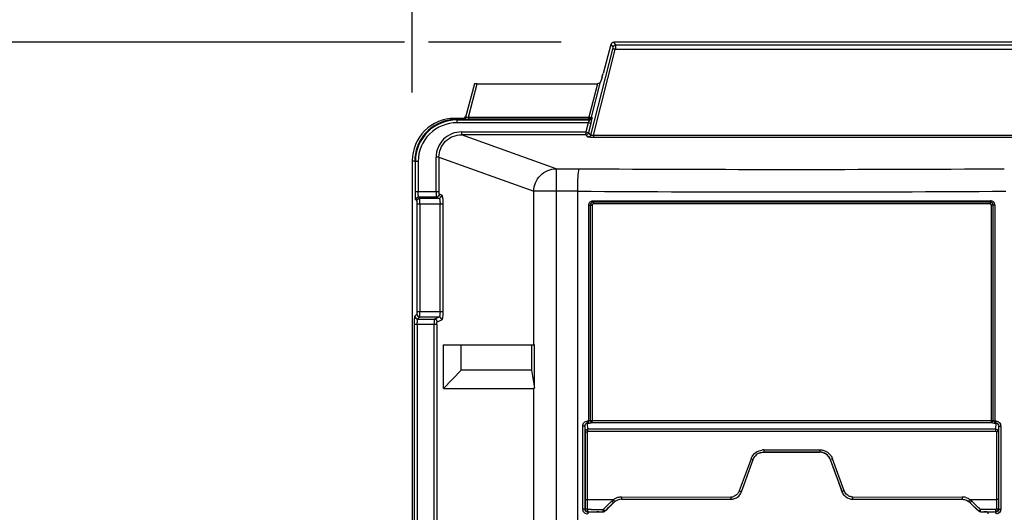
# Model space of a CAD drawing. Header units: inches. Extents: x 0 to 117, y 0 to 83.
# Tile 13 of 59: x 14.09 to 20.97, y 52.46 to 55.91. Entities that reach past the tile are written whole.
import ezdxf

# ---------------------------------------------------------------- set-up
doc = ezdxf.new("R2010")
doc.units = ezdxf.units.IN
doc.header["$LTSCALE"] = 6.431102
doc.header["$MEASUREMENT"] = 0
doc.layers.get('0').update_dxf_attribs({"linetype": 'CONTINUOUS'})
doc.styles.get("Standard").update_dxf_attribs({"font": 'txt', "width": 0.8})
doc.dimstyles.new('DIMSTYLE_1', dxfattribs={"dimtxt": 0.78125, "dimasz": 0.7, "dimexe": 0.18, "dimexo": 0.0625, "dimgap": 0.09, "dimtad": 1, "dimdec": 0, "dimzin": 4, "dimdsep": 46, "dimtxsty": 'STANDARD', "dimblk": '_FILLED', "dimblk1": '_FILLED', "dimblk2": '_FILLED', "dimcen": 0.09, "dimadec": 0, "dimazin": 0, "dimtfac": 1, "dimtdec": 0, "dimtofl": 0, "dimtmove": 0, "dimatfit": 3, "dimldrblk": '_FILLED', "dimfxl": 1, "dimtolj": 1, "dimtzin": 4, "dimarcsym": 0})

# ---------------------------------------------------------------- blocks, each defined once
blk = doc.blocks.new('_FILLED')
at = {"color": 0, "linetype": 'BYBLOCK'}
blk.add_solid([(0, 0), (-1, 0.1429), (-1, -0.1429)], dxfattribs=at)
blk = doc.blocks.new('*D12')
at = {"color": 7, "linetype": 'CONTINUOUS'}
for p, q in [((16.8292, 55.3961), (16.8292, 59.0003)), ((28.9765, 56.0238), (28.9765, 59.0003)), ((16.8292, 58.6253), (22.9029, 58.6253)), ((28.9765, 58.6253), (22.9029, 58.6253))]:
    blk.add_line(p, q, dxfattribs=at)
at = {"color": 7, "linetype": 'CONTINUOUS', "xscale": 0.7, "yscale": 0.7, "zscale": 0.7, "rotation": 180}
blk.add_blockref('_FILLED', (16.8292, 58.6253), dxfattribs=at)
at = {"color": 7, "linetype": 'CONTINUOUS', "xscale": 0.7, "yscale": 0.7, "zscale": 0.7}
blk.add_blockref('_FILLED', (28.9765, 58.6253), dxfattribs=at)
at = {"color": 7, "linetype": 'CONTINUOUS', "insert": (22.9029, 59.6018), "char_height": 0.78125, "width": 1.875, "attachment_point": 2, "line_spacing_factor": 0.9}
blk.add_mtext('309', dxfattribs=at)
blk = doc.blocks.new('*D13')
at = {"color": 7, "linetype": 'CONTINUOUS'}
for p, q in [((16.7752, 55.7473), (13.4265, 55.7473)), ((13.8015, 55.7473), (13.8015, 42.1076)), ((17.8705, 55.7473), (16.9432, 55.7473)), ((13.8015, 28.4678), (13.8015, 42.1076)), ((16.8122, 28.4678), (13.4265, 28.4678))]:
    blk.add_line(p, q, dxfattribs=at)
at = {"color": 7, "linetype": 'CONTINUOUS', "xscale": 0.7, "yscale": 0.7, "zscale": 0.7}
for p, rotation in [((13.8015, 55.7473), 90), ((13.8015, 28.4678), 270)]:
    blk.add_blockref('_FILLED', p, dxfattribs=dict(at, rotation=rotation))
at = {"color": 7, "linetype": 'CONTINUOUS', "insert": (12.8249, 42.1076), "char_height": 0.78125, "width": 1.875, "attachment_point": 2, "rotation": 90, "line_spacing_factor": 0.9}
blk.add_mtext('693', dxfattribs=at)

msp = doc.modelspace()

# ---------------------------------------------------------------- linework, layer by layer
at = {"color": 7, "linetype": 'CONTINUOUS'}
for p, q in [((18.2512, 55.7286), (18.2369, 55.7473)), ((27.5768, 55.7473), (18.2369, 55.7473)), ((18.2291, 55.6988), (18.076, 55.0994)), ((18.0949, 55.0984), (18.2481, 55.6982)), ((18.2179, 55.7327), (18.1634, 55.5296)), ((18.2179, 55.7327), (18.2322, 55.714)), ((27.5655, 55.6982), (18.2481, 55.6982)), ((18.2512, 55.7286), (27.5624, 55.7286)), ((18.0824, 55.2241), (18.1457, 55.4719)), ((18.1554, 55.5017), (18.1457, 55.4719)), ((17.2638, 55.4565), (17.2021, 55.2253)), ((17.2212, 55.2248), (17.2832, 55.4572)), ((17.2832, 55.4572), (18.1228, 55.4572)), ((18.1228, 55.4572), (18.0634, 55.2248)), ((17.1412, 55.2103), (17.1247, 55.2158)), ((17.1831, 55.2158), (17.1247, 55.2158)), ((17.1412, 55.2103), (17.1412, 55.1854)), ((17.1412, 55.2103), (17.1906, 55.2103)), ((17.1412, 55.2051), (18.0668, 55.2051)), ((17.1831, 55.2107), (17.1831, 55.2158)), ((17.2212, 55.2248), (17.2212, 55.2095)), ((17.2212, 55.2248), (18.0634, 55.2248)), ((18.0634, 55.2095), (17.2212, 55.2095)), ((18.0634, 55.2141), (18.0634, 55.2248)), ((18.0634, 55.2095), (18.0634, 55.2141)), ((18.0668, 55.2051), (18.0634, 55.2095)), ((18.0858, 55.2197), (18.0824, 55.2241)), ((18.0583, 55.1854), (17.1414, 55.1854)), ((17.1738, 55.1216), (17.1738, 55.1019)), ((17.1738, 55.1216), (18.0412, 55.1216)), ((18.0583, 55.1854), (18.0412, 55.1216)), ((18.0412, 55.1216), (18.0596, 55.1167)), ((18.0412, 55.1216), (18.0412, 55.1101)), ((18.0773, 55.1804), (18.0583, 55.1854)), ((18.0773, 55.1804), (18.0602, 55.1165)), ((17.8349, 54.8643), (17.1738, 55.1019)), ((18.0412, 55.1019), (17.1738, 55.1019)), ((18.0412, 55.1019), (18.0412, 55.1084)), ((18.0412, 55.1019), (18.0571, 55.0848)), ((18.0581, 55.0845), (18.0571, 55.0848)), ((18.063, 55.0839), (18.0581, 55.0845)), ((18.0745, 55.101), (18.0602, 55.1165)), ((18.0949, 55.0984), (18.0949, 55.0832)), ((18.0949, 55.0984), (27.7187, 55.0984)), ((27.7187, 55.0832), (18.0949, 55.0832)), ((16.8292, 54.9209), (16.8292, 28.7628)), ((16.8458, 54.9153), (16.8292, 54.9208)), ((16.8707, 54.9153), (16.8458, 54.9153)), ((16.851, 54.7055), (16.851, 54.9153)), ((16.8707, 54.9154), (16.8707, 54.7055)), ((16.9963, 54.7055), (16.9963, 54.9452)), ((17.0158, 54.9452), (16.9963, 54.9452)), ((17.0158, 54.9453), (17.0158, 54.7055)), ((17.0158, 54.9453), (17.6786, 54.707)), ((17.8349, 54.8643), (17.8349, 28.6895)), ((17.8349, 54.8643), (17.9963, 54.8643)), ((17.6786, 53.6332), (17.6786, 54.707)), ((17.9856, 54.707), (17.6786, 54.707)), ((17.9856, 28.847), (17.9856, 54.707)), ((16.851, 54.7055), (17.0158, 54.7055)), ((16.8539, 54.6465), (16.8614, 54.6391)), ((16.881, 54.6587), (16.8736, 54.6662)), ((16.9986, 54.6662), (16.8736, 54.6662)), ((16.881, 54.6587), (17.0165, 54.6587)), ((16.9986, 54.6662), (17.0165, 54.6587)), ((17.0361, 54.6784), (17.0181, 54.6858)), ((18.0935, 54.641), (20.8697, 54.641)), ((16.8624, 53.8674), (16.8624, 54.6194)), ((16.8624, 54.6194), (17.0431, 54.6194)), ((16.882, 54.6194), (16.882, 53.8674)), ((17.0236, 53.8674), (17.0236, 54.6194)), ((17.0431, 54.6194), (17.0431, 53.8674)), ((18.0628, 53.1024), (18.0628, 54.6103)), ((18.0628, 54.6103), (18.0867, 54.6103)), ((18.0731, 54.6103), (18.0731, 53.1067)), ((18.0867, 54.6103), (18.0867, 53.1067)), ((20.8691, 54.6313), (18.0942, 54.6313)), ((20.8683, 54.6184), (18.095, 54.6184)), ((20.8765, 53.1068), (20.8765, 54.6103)), ((20.9005, 54.6103), (20.8765, 54.6103)), ((20.8902, 53.1068), (20.8902, 54.6103)), ((20.9005, 54.6103), (20.9005, 53.1024)), ((16.8614, 53.8477), (16.8478, 53.8341)), ((16.8624, 53.8674), (17.0431, 53.8674)), ((16.8674, 53.8144), (16.881, 53.828)), ((16.8674, 53.8144), (16.9837, 53.8144)), ((17.0165, 53.828), (16.881, 53.828)), ((17.0165, 53.828), (16.9837, 53.8144)), ((16.8448, 30.0608), (16.8448, 53.7751)), ((17.0009, 53.7751), (16.8448, 53.7751)), ((16.8645, 53.7751), (16.8645, 30.0608)), ((16.9813, 30.0608), (16.9813, 53.7751)), ((17.0009, 53.7751), (17.0009, 30.0608)), ((17.0032, 53.7948), (17.0361, 53.8084)), ((17.0465, 53.33), (17.0465, 53.6332)), ((17.0465, 53.6332), (17.6786, 53.6332)), ((17.1708, 53.6309), (17.0465, 53.6332)), ((17.1708, 53.456), (17.1708, 53.6309)), ((17.6636, 53.6309), (17.1708, 53.6309)), ((17.6836, 53.6331), (17.6636, 53.6309)), ((17.6636, 53.6309), (17.6636, 53.456)), ((17.6786, 53.6332), (17.6845, 53.6331)), ((17.6836, 53.3319), (17.6836, 53.6331)), ((17.1708, 53.456), (17.0465, 53.33)), ((17.6636, 53.456), (17.1708, 53.456)), ((17.6636, 53.456), (17.6836, 53.3319)), ((17.0465, 53.33), (17.6786, 53.33)), ((17.6786, 52.2552), (17.6786, 53.33)), ((18.0215, 52.4859), (18.0215, 53.0666)), ((18.0351, 53.0666), (18.0215, 53.0666)), ((18.0351, 53.0666), (18.0351, 52.4859)), ((18.0351, 53.0666), (18.0371, 53.0257)), ((18.0559, 53.0445), (18.0538, 53.0876)), ((18.0551, 53.1024), (18.0628, 53.1024)), ((18.0572, 53.0876), (18.0581, 53.0876)), ((18.0731, 53.1067), (20.8765, 53.1067)), ((18.0854, 53.092), (20.8779, 53.092)), ((20.8765, 53.1068), (20.8877, 53.1067)), ((20.9005, 53.1024), (20.9081, 53.1024)), ((20.9052, 53.0876), (20.9061, 53.0877)), ((20.9074, 53.0447), (20.9095, 53.0876)), ((20.9262, 53.026), (20.9281, 53.0666)), ((20.9281, 52.4859), (20.9281, 53.0666)), ((20.9281, 53.0666), (20.9418, 53.0666)), ((20.9418, 53.0666), (20.9418, 52.4859)), ((18.0371, 53.0257), (18.037, 52.4878)), ((18.0371, 53.0257), (18.0508, 53.0257)), ((18.0508, 53.0257), (18.0508, 52.4869)), ((18.0562, 53.0302), (20.9079, 53.0302)), ((20.9124, 53.026), (20.9125, 52.4869)), ((20.9262, 53.026), (20.9124, 53.026)), ((20.9262, 53.026), (20.9262, 52.4878)), ((19.2857, 52.8846), (19.2861, 52.8849)), ((19.3291, 52.8846), (19.2857, 52.8846)), ((19.2858, 52.9006), (19.677, 52.9006)), ((19.2858, 52.9006), (19.2859, 52.8872)), ((19.2861, 52.8849), (19.6767, 52.8849)), ((19.6331, 52.8846), (19.3291, 52.8846)), ((19.6765, 52.8846), (19.6331, 52.8846)), ((19.6765, 52.8846), (19.6767, 52.8849)), ((19.677, 52.9006), (19.6768, 52.889)), ((19.1967, 52.8383), (19.1148, 52.6135)), ((19.1574, 52.683), (19.1937, 52.783)), ((19.1937, 52.783), (19.2119, 52.8329)), ((19.1967, 52.8383), (19.2098, 52.8336)), ((19.7505, 52.8328), (19.7507, 52.833)), ((19.7505, 52.8328), (19.7596, 52.8078)), ((19.7507, 52.833), (19.8326, 52.608)), ((19.7659, 52.8384), (19.753, 52.8338)), ((19.7596, 52.8078), (19.7687, 52.7828)), ((19.8479, 52.6134), (19.7659, 52.8384)), ((19.7687, 52.7828), (19.8051, 52.6828)), ((19.1392, 52.6331), (19.1574, 52.683)), ((19.8051, 52.6828), (19.8324, 52.6078)), ((19.1148, 52.6135), (19.128, 52.6088)), ((19.1301, 52.6081), (19.1392, 52.6331)), ((19.8324, 52.6078), (19.8326, 52.608)), ((19.8479, 52.6134), (19.8349, 52.6088)), ((18.2349, 52.5524), (18.0508, 52.5524)), ((18.2107, 52.5297), (18.1699, 52.4901)), ((18.2039, 52.5), (18.2371, 52.5327)), ((18.2371, 52.5327), (18.2372, 52.5324)), ((18.2904, 52.571), (19.0554, 52.572)), ((18.2922, 52.5552), (18.2922, 52.555)), ((19.0354, 52.5559), (19.0556, 52.5559)), ((19.056, 52.5562), (19.0556, 52.5559)), ((19.1008, 52.5702), (19.1012, 52.5705)), ((19.9063, 52.5559), (19.9065, 52.5562)), ((19.9063, 52.5559), (19.9279, 52.5559)), ((19.9072, 52.572), (20.6728, 52.571)), ((20.6711, 52.555), (20.6711, 52.5552)), ((20.7261, 52.5327), (20.726, 52.5324)), ((20.7261, 52.5327), (20.786, 52.4739)), ((20.9124, 52.5524), (20.7284, 52.5524)), ((20.7457, 52.5364), (20.7389, 52.5431)), ((20.7798, 52.5033), (20.7457, 52.5364)), ((18.0351, 52.4859), (18.0215, 52.4859)), ((18.0549, 52.4663), (18.0567, 52.4681)), ((18.0807, 52.4663), (18.0549, 52.4663)), ((18.0567, 52.4681), (18.0805, 52.4681)), ((18.0805, 52.4681), (18.1517, 52.4683)), ((18.0871, 52.4663), (18.0807, 52.4663)), ((18.1129, 52.4664), (18.0871, 52.4663)), ((18.1194, 52.4677), (18.1129, 52.4664)), ((18.1517, 52.4683), (18.1635, 52.4683)), ((18.1699, 52.4901), (18.1631, 52.4836)), ((18.1636, 52.4681), (18.1635, 52.4683)), ((18.1773, 52.4739), (18.1906, 52.487)), ((18.1774, 52.4737), (18.1773, 52.4739)), ((18.1906, 52.487), (18.2039, 52.5)), ((20.7866, 52.4967), (20.7798, 52.5033)), ((20.7859, 52.4737), (20.786, 52.4739)), ((20.7933, 52.4901), (20.7866, 52.4967)), ((20.8001, 52.4836), (20.7933, 52.4901)), ((20.7996, 52.4681), (20.7997, 52.4683)), ((20.7996, 52.4681), (20.818, 52.4681)), ((20.7997, 52.4683), (20.8116, 52.4683)), ((20.8843, 52.483), (20.8001, 52.4836)), ((20.8116, 52.4683), (20.8235, 52.4683)), ((20.818, 52.4681), (20.8232, 52.468)), ((20.8235, 52.4683), (20.871, 52.4682)), ((20.8439, 52.4677), (20.8503, 52.4664)), ((20.8761, 52.4663), (20.8503, 52.4664)), ((20.871, 52.4682), (20.9065, 52.4681)), ((20.9084, 52.4663), (20.8761, 52.4663)), ((20.9086, 52.483), (20.8843, 52.483)), ((20.9084, 52.4663), (20.9065, 52.4681)), ((20.9281, 52.4859), (20.9418, 52.4859))]:
    msp.add_line(p, q, dxfattribs=at)
for points in [[(18.0538, 53.0876), (18.0547, 53.0876), (18.0555, 53.0876), (18.0564, 53.0876), (18.0589, 53.0876)], [(18.0589, 53.0876), (18.0598, 53.0876), (18.0606, 53.0876), (18.0615, 53.0876)], [(20.9018, 53.0876), (20.9027, 53.0876), (20.9035, 53.0876), (20.9044, 53.0876), (20.9069, 53.0877)], [(20.9069, 53.0877), (20.9078, 53.0877), (20.9086, 53.0877), (20.9095, 53.0876)], [(18.0508, 53.0257), (18.0509, 53.0265), (18.051, 53.0271), (18.0513, 53.0277), (18.0516, 53.0282), (18.052, 53.0287), (18.0526, 53.0292), (18.0536, 53.0296), (18.0548, 53.0299), (18.0562, 53.0302)], [(20.9079, 53.0302), (20.909, 53.03), (20.9099, 53.0297), (20.9106, 53.0294), (20.9112, 53.029), (20.9116, 53.0285), (20.912, 53.028), (20.9122, 53.0274), (20.9124, 53.0267), (20.9124, 53.026)], [(18.0508, 52.4869), (18.0508, 52.4863), (18.051, 52.4856), (18.0513, 52.485), (18.0516, 52.4845), (18.0521, 52.484), (18.0527, 52.4836), (18.0533, 52.4833), (18.054, 52.4831), (18.0547, 52.483)], [(18.1616, 52.4826), (18.1617, 52.4812), (18.1617, 52.4799), (18.1617, 52.4787), (18.1618, 52.4776), (18.1618, 52.4764), (18.1619, 52.4754), (18.162, 52.4744), (18.162, 52.4735), (18.1621, 52.4727), (18.1622, 52.4721)], [(20.9125, 52.4869), (20.9124, 52.4862), (20.9123, 52.4856), (20.912, 52.485), (20.9116, 52.4844), (20.9111, 52.4839), (20.9106, 52.4836), (20.91, 52.4833), (20.9093, 52.4831), (20.9086, 52.483)]]:
    msp.add_lwpolyline(points, dxfattribs=at)
for centre, radius, start, end in [((17.1245, 54.9206), 0.2952, 89.9487, 179.95305), ((17.141, 54.9151), 0.29, 89.94976, 179.97138), ((17.2204, 55.8457), 0.6361, 269.43153, 270.06514), ((17.141, 54.9151), 0.2703, 89.90986, 179.95135), ((17.1409, 54.9152), 0.2951, 151.74314, 158.90066), ((19.4816, 292.7662), 237.9066, 269.642291, 270.357709), ((19.4814, 297.9388), 243.2365, 269.647648, 270.352465), ((20.8698, 54.6103), 0.0307, 0.02661, 90.03481), ((19.2857, 52.8065), 0.0782, 113.71247, 137.66566), ((19.2859, 52.8064), 0.0942, 90.04069, 98.86086), ((19.6765, 52.8064), 0.0781, 20.03141, 89.96792), ((19.6763, 52.8049), 0.0797, 66.72775, 81.88274), ((19.0553, 52.6348), 0.0628, 270.06942, 278.66347), ((19.0551, 52.6363), 0.0644, 278.64113, 286.592), ((19.9066, 52.6349), 0.0625, 200.06357, 208.17534), ((15.5573, 55.2348), 3.7893, 314.44789, 314.73687), ((18.2862, 52.4865), 0.0836, 123.38429, 127.88117), ((18.2923, 52.4769), 0.0784, 90.12735, 134.41893), ((18.2878, 52.4839), 0.0866, 110.15059, 123.31605), ((18.2907, 52.4759), 0.0951, 94.07985, 110.15235), ((18.2901, 52.4845), 0.0865, 89.76187, 94.05314), ((19.0559, 52.6346), 0.0784, 270.0572, 277.9005), ((19.0553, 52.6358), 0.0798, 278.18305, 293.4174), ((19.0562, 52.6347), 0.0784, 293.32331, 304.98794), ((19.9066, 52.6344), 0.0782, 262.09355, 269.93674), ((19.9072, 52.6348), 0.0628, 261.86083, 269.93263), ((20.6725, 52.4751), 0.0959, 74.00084, 89.82271), ((20.671, 52.4763), 0.0786, 45.5707, 65.19178), ((20.6742, 52.482), 0.0889, 52.42758, 56.70698), ((18.0565, 52.4859), 0.035, 180.06938, 191.00176), ((18.1126, 44.6246), 7.8586, 90.24472, 90.42181), ((18.131, 62.3669), 9.8988, 270.0522, 270.18874), ((18.1008, 56.0285), 3.5455, 270.81418, 271.00743)]:
    msp.add_arc(centre, radius, start, end, dxfattribs=at)
for centre, major_axis, ratio, start_param, end_param in [((18.2369, 55.7276), (0.012, -0.0157), 0.997825, 2.488145, 3.79504), ((18.1613, 55.5296), (0.0106, 0.0394), 0.050613, -2.342596, -1.557198), ((17.2841, 55.4565), (0.0204, 0), 0.034304, 1.618834, 3.127875), ((17.1831, 55.2355), (0, 0.0197), 0.999848, -3.141593, -1.832596), ((17.8349, 53.4875), (0.1572, 0.1572), 0.062915, -3.078761, -2.92167), ((19.4816, 53.4797), (11.1094, 10.8658), 0.012479, 1.670833, 1.676255), ((19.4816, 53.4797), (11.1094, -10.8658), 0.012479, 1.465337, 1.47076), ((18.1429, 52.4676), (0.0236, 0), 0.017455, 2.028416, 3.054326), ((20.8204, 52.4676), (0.0236, 0), 0.017455, 0.087266, 1.449748)]:
    msp.add_ellipse(centre, major_axis=major_axis, ratio=ratio, start_param=start_param, end_param=end_param, dxfattribs=at)
for points, knots in [([(18.2322, 55.714), (18.233, 55.7131), (18.2307, 55.7079), (18.2304, 55.7038), (18.2294, 55.7005)], [0, 0, 0, 0, 0.255534, 1, 1, 1, 1]), ([(18.2481, 55.6982), (18.2461, 55.6987), (18.2425, 55.6995), (18.2375, 55.7001), (18.2348, 55.7008), (18.2315, 55.6999), (18.2335, 55.6987), (18.2341, 55.6983)], [0, 0, 0, 0, 0.348587, 0.603229, 0.79292, 0.873186, 1, 1, 1, 1]), ([(18.2512, 55.7286), (18.2473, 55.7286), (18.2388, 55.7285), (18.2352, 55.719), (18.2365, 55.7158)], [0, 0, 0, 0, 0.528857, 1, 1, 1, 1]), ([(18.2512, 55.7286), (18.2524, 55.7258), (18.2488, 55.7151), (18.2491, 55.7052), (18.2481, 55.6982)], [0, 0, 0, 0, 0.300445, 1, 1, 1, 1]), ([(18.1457, 55.4719), (18.1437, 55.4655), (18.1348, 55.4586), (18.1255, 55.4572), (18.1228, 55.4572)], [0, 0, 0, 0, 0.710194, 1, 1, 1, 1]), ([(17.1906, 55.2103), (17.1886, 55.2104), (17.1871, 55.2102), (17.1832, 55.2106), (17.1852, 55.2107), (17.1858, 55.2107)], [0, 0, 0, 0, 0.688731, 0.780325, 1, 1, 1, 1]), ([(17.2021, 55.2253), (17.2011, 55.2215), (17.1987, 55.2134), (17.1887, 55.2123), (17.1859, 55.2144)], [0, 0, 0, 0, 0.529637, 1, 1, 1, 1]), ([(17.1906, 55.2103), (17.1922, 55.2102), (17.2, 55.2098), (17.2079, 55.2096), (17.2141, 55.2096)], [0, 0, 0, 0, 0.207122, 1, 1, 1, 1]), ([(17.2054, 55.2235), (17.2044, 55.2202), (17.2033, 55.2132), (17.1947, 55.2121), (17.1928, 55.2139)], [0, 0, 0, 0, 0.567918, 1, 1, 1, 1]), ([(17.2054, 55.2235), (17.2045, 55.2236), (17.2031, 55.2235), (17.202, 55.2249), (17.2021, 55.2253)], [0, 0, 0, 0, 0.670257, 1, 1, 1, 1]), ([(18.0668, 55.2051), (18.0688, 55.2038), (18.0615, 55.1949), (18.0606, 55.1897), (18.0583, 55.1854)], [0, 0, 0, 0, 0.331025, 1, 1, 1, 1]), ([(18.0634, 55.2248), (18.0676, 55.2238), (18.073, 55.2232), (18.0814, 55.2222), (18.0824, 55.2241)], [0, 0, 0, 0, 0.668168, 1, 1, 1, 1]), ([(18.0824, 55.2241), (18.0814, 55.2203), (18.0791, 55.2122), (18.0691, 55.2112), (18.0663, 55.2133)], [0, 0, 0, 0, 0.528746, 1, 1, 1, 1]), ([(18.0858, 55.2197), (18.0848, 55.2159), (18.0825, 55.2077), (18.0724, 55.2067), (18.0696, 55.2088)], [0, 0, 0, 0, 0.528857, 1, 1, 1, 1]), ([(18.0773, 55.1804), (18.0797, 55.1893), (18.0834, 55.2014), (18.0848, 55.214), (18.0865, 55.2187), (18.0858, 55.2197)], [0, 0, 0, 0, 0.687001, 0.90896, 1, 1, 1, 1]), ([(17.1738, 55.1216), (17.1286, 55.1216), (17.0344, 55.0845), (16.9962, 54.9904), (16.9963, 54.9452)], [0, 0, 0, 0, 0.500177, 1, 1, 1, 1]), ([(17.0158, 54.9452), (17.0158, 54.9853), (17.0498, 55.0691), (17.1336, 55.1019), (17.1738, 55.1019)], [0, 0, 0, 0, 0.499366, 1, 1, 1, 1]), ([(18.0602, 55.1165), (18.0592, 55.1127), (18.0569, 55.1045), (18.0469, 55.1036), (18.0441, 55.1057)], [0, 0, 0, 0, 0.528814, 1, 1, 1, 1]), ([(18.076, 55.0994), (18.075, 55.0956), (18.0727, 55.0874), (18.0627, 55.0864), (18.0598, 55.0885)], [0, 0, 0, 0, 0.528935, 1, 1, 1, 1]), ([(18.0949, 55.0832), (18.0918, 55.0832), (18.0812, 55.0832), (18.0705, 55.0834), (18.063, 55.0839)], [0, 0, 0, 0, 0.292422, 1, 1, 1, 1]), ([(18.0949, 55.0984), (18.0905, 55.0973), (18.0857, 55.0963), (18.0759, 55.0975), (18.076, 55.0994)], [0, 0, 0, 0, 0.707846, 1, 1, 1, 1]), ([(17.6786, 54.707), (17.6789, 54.747), (17.7122, 54.83), (17.795, 54.8641), (17.8349, 54.8643)], [0, 0, 0, 0, 0.501232, 1, 1, 1, 1]), ([(17.9856, 54.707), (17.9856, 54.7265), (17.9866, 54.7624), (17.9873, 54.8117), (17.9928, 54.8418), (17.9923, 54.8616), (17.9963, 54.8643)], [0, 0, 0, 0, 0.371107, 0.688894, 0.908275, 1, 1, 1, 1]), ([(16.8539, 54.6465), (16.8527, 54.6478), (16.8531, 54.6548), (16.8504, 54.6734), (16.851, 54.6919), (16.851, 54.7055)], [0, 0, 0, 0, 0.092283, 0.311992, 1, 1, 1, 1]), ([(16.8614, 54.6391), (16.8629, 54.6376), (16.8612, 54.6298), (16.8624, 54.6239), (16.8624, 54.6194)], [0, 0, 0, 0, 0.320726, 1, 1, 1, 1]), ([(16.8736, 54.6662), (16.8726, 54.6669), (16.8725, 54.6718), (16.8704, 54.6839), (16.8707, 54.6964), (16.8707, 54.7055)], [0, 0, 0, 0, 0.094089, 0.313616, 1, 1, 1, 1]), ([(16.882, 54.6194), (16.882, 54.6285), (16.8804, 54.6411), (16.8829, 54.6551), (16.881, 54.6587)], [0, 0, 0, 0, 0.689101, 1, 1, 1, 1]), ([(16.9963, 54.7055), (16.9963, 54.6964), (16.9959, 54.684), (16.9978, 54.6718), (16.9977, 54.667), (16.9986, 54.6662)], [0, 0, 0, 0, 0.687208, 0.906873, 1, 1, 1, 1]), ([(17.0181, 54.6858), (17.0162, 54.6867), (17.017, 54.6955), (17.0158, 54.701), (17.0158, 54.7055)], [0, 0, 0, 0, 0.325254, 1, 1, 1, 1]), ([(17.0165, 54.6587), (17.0207, 54.6576), (17.0219, 54.6396), (17.0236, 54.6285), (17.0236, 54.6194)], [0, 0, 0, 0, 0.323609, 1, 1, 1, 1]), ([(17.0361, 54.6784), (17.0379, 54.6776), (17.0394, 54.6701), (17.0429, 54.6519), (17.0431, 54.633), (17.0431, 54.6194)], [0, 0, 0, 0, 0.099499, 0.318444, 1, 1, 1, 1]), ([(18.0628, 54.6103), (18.0627, 54.6182), (18.0694, 54.6347), (18.0857, 54.6407), (18.0935, 54.641)], [0, 0, 0, 0, 0.501341, 1, 1, 1, 1]), ([(18.0935, 54.641), (18.0935, 54.6392), (18.0937, 54.636), (18.0939, 54.6327), (18.0942, 54.6313)], [0, 0, 0, 0, 0.55914, 1, 1, 1, 1]), ([(20.8697, 54.641), (20.8697, 54.6392), (20.8696, 54.636), (20.8694, 54.6327), (20.8691, 54.6313)], [0, 0, 0, 0, 0.55914, 1, 1, 1, 1]), ([(16.8448, 53.7751), (16.8448, 53.7887), (16.8442, 53.8072), (16.8469, 53.8258), (16.8465, 53.8328), (16.8478, 53.8341)], [0, 0, 0, 0, 0.688005, 0.907711, 1, 1, 1, 1]), ([(16.8624, 53.8674), (16.8624, 53.8628), (16.8612, 53.8569), (16.8628, 53.8491), (16.8614, 53.8477)], [0, 0, 0, 0, 0.691412, 1, 1, 1, 1]), ([(16.8645, 53.7751), (16.8645, 53.7841), (16.8642, 53.7967), (16.8663, 53.8088), (16.8664, 53.8137), (16.8674, 53.8144)], [0, 0, 0, 0, 0.68557, 0.905493, 1, 1, 1, 1]), ([(16.881, 53.828), (16.8829, 53.8317), (16.8804, 53.8457), (16.882, 53.8583), (16.882, 53.8674)], [0, 0, 0, 0, 0.310894, 1, 1, 1, 1]), ([(16.9837, 53.8144), (16.9827, 53.8137), (16.9829, 53.8088), (16.981, 53.7966), (16.9814, 53.7841), (16.9813, 53.7751)], [0, 0, 0, 0, 0.093172, 0.31281, 1, 1, 1, 1]), ([(17.0236, 53.8674), (17.0236, 53.8583), (17.0219, 53.8472), (17.0208, 53.8292), (17.0165, 53.828)], [0, 0, 0, 0, 0.67555, 1, 1, 1, 1]), ([(17.0431, 53.8674), (17.0431, 53.8538), (17.0429, 53.8349), (17.0394, 53.8167), (17.0379, 53.8092), (17.0361, 53.8084)], [0, 0, 0, 0, 0.680553, 0.900121, 1, 1, 1, 1]), ([(17.0009, 53.7751), (17.0009, 53.7797), (17.002, 53.7851), (17.0013, 53.794), (17.0032, 53.7948)], [0, 0, 0, 0, 0.686024, 1, 1, 1, 1]), ([(18.0215, 53.0666), (18.0215, 53.0755), (18.0278, 53.0942), (18.0463, 53.1024), (18.0551, 53.1024)], [0, 0, 0, 0, 0.502573, 1, 1, 1, 1]), ([(18.0538, 53.0876), (18.054, 53.0882), (18.0551, 53.0923), (18.0551, 53.0966), (18.0548, 53.1002)], [0, 0, 0, 0, 0.153083, 1, 1, 1, 1]), ([(18.0615, 53.0876), (18.0617, 53.0882), (18.0627, 53.0923), (18.0628, 53.0966), (18.0624, 53.1002)], [0, 0, 0, 0, 0.153028, 1, 1, 1, 1]), ([(18.0615, 53.0876), (18.0657, 53.0877), (18.0717, 53.088), (18.0808, 53.0893), (18.0815, 53.0919)], [0, 0, 0, 0, 0.60647, 1, 1, 1, 1]), ([(18.0854, 53.0919), (18.0856, 53.0926), (18.0867, 53.0966), (18.0867, 53.101), (18.0864, 53.1045)], [0, 0, 0, 0, 0.15303, 1, 1, 1, 1]), ([(20.8779, 53.092), (20.8776, 53.0926), (20.8766, 53.0967), (20.8766, 53.101), (20.8768, 53.1046)], [0, 0, 0, 0, 0.153255, 1, 1, 1, 1]), ([(20.9018, 53.0876), (20.9016, 53.0882), (20.9005, 53.0923), (20.9005, 53.0967), (20.9009, 53.1002)], [0, 0, 0, 0, 0.15277, 1, 1, 1, 1]), ([(20.9081, 53.1024), (20.917, 53.1025), (20.9358, 53.0943), (20.9413, 53.0755), (20.9418, 53.0666)], [0, 0, 0, 0, 0.497397, 1, 1, 1, 1]), ([(20.9095, 53.0876), (20.9092, 53.0882), (20.9082, 53.0923), (20.9081, 53.0967), (20.9085, 53.1002)], [0, 0, 0, 0, 0.152827, 1, 1, 1, 1]), ([(18.0559, 53.0445), (18.0557, 53.0439), (18.0546, 53.0398), (18.0546, 53.0355), (18.0549, 53.032)], [0, 0, 0, 0, 0.152726, 1, 1, 1, 1]), ([(20.9074, 53.0447), (20.6703, 53.0449), (19.7198, 53.0453), (18.7693, 53.0449), (18.0559, 53.0445)], [0, 0, 0, 0, 0.249478, 1, 1, 1, 1]), ([(18.0371, 52.5529), (18.0376, 52.5521), (18.0424, 52.5534), (18.0456, 52.5525), (18.0485, 52.5526)], [0, 0, 0, 0, 0.236761, 1, 1, 1, 1]), ([(18.2243, 52.5431), (18.2257, 52.5418), (18.227, 52.5399), (18.235, 52.5338), (18.2338, 52.5355)], [0, 0, 0, 0, 0.461592, 1, 1, 1, 1]), ([(18.2459, 52.5401), (18.2448, 52.5396), (18.2413, 52.5447), (18.2389, 52.5471), (18.2373, 52.5499)], [0, 0, 0, 0, 0.274849, 1, 1, 1, 1]), ([(18.2904, 52.571), (18.2904, 52.5692), (18.2902, 52.567), (18.2915, 52.5573), (18.2918, 52.5594)], [0, 0, 0, 0, 0.465953, 1, 1, 1, 1]), ([(19.0554, 52.572), (19.0554, 52.5701), (19.0555, 52.5657), (19.0553, 52.5624), (19.0558, 52.5577), (19.0558, 52.5598), (19.0559, 52.5604)], [0, 0, 0, 0, 0.355959, 0.811469, 0.876449, 1, 1, 1, 1]), ([(19.9071, 52.572), (19.9071, 52.5701), (19.907, 52.5657), (19.9072, 52.5624), (19.9068, 52.5577), (19.9067, 52.5598), (19.9067, 52.5604)], [0, 0, 0, 0, 0.355959, 0.811462, 0.876429, 1, 1, 1, 1]), ([(20.6728, 52.571), (20.6728, 52.5692), (20.6731, 52.567), (20.6718, 52.5574), (20.6715, 52.5595)], [0, 0, 0, 0, 0.4679, 1, 1, 1, 1]), ([(20.7174, 52.5401), (20.7185, 52.5396), (20.722, 52.5447), (20.7243, 52.5471), (20.726, 52.5499)], [0, 0, 0, 0, 0.274812, 1, 1, 1, 1]), ([(20.7261, 52.5327), (20.7271, 52.532), (20.7315, 52.5363), (20.7341, 52.5384), (20.736, 52.5409)], [0, 0, 0, 0, 0.274007, 1, 1, 1, 1]), ([(20.9262, 52.5529), (20.9257, 52.5521), (20.9208, 52.5534), (20.9177, 52.5525), (20.9147, 52.5526)], [0, 0, 0, 0, 0.236908, 1, 1, 1, 1]), ([(18.0508, 52.4869), (18.0491, 52.487), (18.0452, 52.4871), (18.0422, 52.4868), (18.0382, 52.4875), (18.0401, 52.4876), (18.0406, 52.4876)], [0, 0, 0, 0, 0.36462, 0.813153, 0.873266, 1, 1, 1, 1]), ([(18.0547, 52.4814), (18.0548, 52.4798), (18.0549, 52.4764), (18.0551, 52.4737), (18.0556, 52.4688), (18.0563, 52.4711), (18.0564, 52.4717)], [0, 0, 0, 0, 0.362358, 0.693038, 0.863305, 1, 1, 1, 1]), ([(18.0549, 52.4663), (18.0561, 52.4661), (18.0565, 52.4601), (18.0567, 52.4568), (18.0564, 52.4537)], [0, 0, 0, 0, 0.272342, 1, 1, 1, 1]), ([(18.1623, 52.4714), (18.1624, 52.4711), (18.163, 52.4698), (18.1631, 52.4718), (18.1632, 52.4724)], [0, 0, 0, 0, 0.312674, 1, 1, 1, 1]), ([(18.1635, 52.4683), (18.165, 52.4683), (18.1678, 52.4684), (18.1706, 52.4691), (18.1718, 52.4698)], [0, 0, 0, 0, 0.506084, 1, 1, 1, 1]), ([(18.1718, 52.477), (18.1727, 52.4763), (18.1758, 52.4738), (18.1739, 52.4761), (18.1735, 52.4765)], [0, 0, 0, 0, 0.653028, 1, 1, 1, 1]), ([(18.1718, 52.4698), (18.1726, 52.4703), (18.1741, 52.4716), (18.1749, 52.4734), (18.1751, 52.4744)], [0, 0, 0, 0, 0.467912, 1, 1, 1, 1]), ([(20.786, 52.4739), (20.787, 52.4732), (20.7907, 52.4788), (20.7942, 52.4796), (20.7971, 52.481)], [0, 0, 0, 0, 0.27621, 1, 1, 1, 1]), ([(20.7914, 52.4699), (20.7906, 52.4703), (20.7891, 52.4716), (20.7884, 52.4734), (20.7881, 52.4744)], [0, 0, 0, 0, 0.468702, 1, 1, 1, 1]), ([(20.7996, 52.4681), (20.7982, 52.4681), (20.7953, 52.4682), (20.7925, 52.4689), (20.7913, 52.4697)], [0, 0, 0, 0, 0.505866, 1, 1, 1, 1]), ([(20.7997, 52.4683), (20.7983, 52.4683), (20.7954, 52.4684), (20.7926, 52.4691), (20.7914, 52.4699)], [0, 0, 0, 0, 0.506053, 1, 1, 1, 1]), ([(20.7997, 52.4683), (20.8001, 52.4684), (20.8029, 52.4724), (20.8014, 52.4772), (20.7994, 52.4805)], [0, 0, 0, 0, 0.099771, 1, 1, 1, 1]), ([(20.8503, 52.4664), (20.8505, 52.4664), (20.8508, 52.4657), (20.8509, 52.4652), (20.851, 52.4648)], [0, 0, 0, 0, 0.307058, 1, 1, 1, 1]), ([(20.851, 52.4648), (20.8515, 52.4625), (20.8516, 52.4589), (20.8514, 52.4553), (20.8513, 52.4541)], [0, 0, 0, 0, 0.654872, 1, 1, 1, 1]), ([(20.9084, 52.4663), (20.9072, 52.4661), (20.9068, 52.4602), (20.9066, 52.4569), (20.9069, 52.4538)], [0, 0, 0, 0, 0.270184, 1, 1, 1, 1]), ([(20.9068, 52.4682), (20.9071, 52.4685), (20.9086, 52.4725), (20.9084, 52.4767), (20.9081, 52.4804)], [0, 0, 0, 0, 0.105242, 1, 1, 1, 1]), ([(20.9262, 52.4878), (20.926, 52.4869), (20.9206, 52.4878), (20.9177, 52.4871), (20.9148, 52.4871)], [0, 0, 0, 0, 0.239101, 1, 1, 1, 1])]:
    msp.add_open_spline(points, degree=3, knots=knots, dxfattribs=at)
for points in [[(17.1412, 55.2103), (17.0803, 55.2103), (17.0167, 55.1897), (16.9675, 55.1539)], [(17.2212, 55.2248), (17.217, 55.2239), (17.2085, 55.2199), (17.2085, 55.2241)], [(16.9675, 55.1539), (16.932, 55.1282), (16.9017, 55.0935), (16.8809, 55.0549)], [(16.8656, 55.0214), (16.8526, 54.9878), (16.8458, 54.9513), (16.8458, 54.9153)], [(16.8736, 54.6662), (16.8643, 54.6661), (16.854, 54.6558), (16.8539, 54.6465)], [(16.8614, 54.6391), (16.8614, 54.6483), (16.8718, 54.6587), (16.881, 54.6587)], [(17.0181, 54.6858), (17.0181, 54.6766), (17.0079, 54.6662), (16.9986, 54.6662)], [(17.0165, 54.6587), (17.0258, 54.6588), (17.036, 54.6692), (17.0361, 54.6784)], [(18.0942, 54.6313), (18.0842, 54.6314), (18.0731, 54.6202), (18.0731, 54.6103)], [(18.095, 54.6184), (18.0912, 54.6184), (18.0867, 54.6142), (18.0867, 54.6103)], [(18.0942, 54.6313), (18.0949, 54.6276), (18.0951, 54.6237), (18.0948, 54.6199)], [(20.8691, 54.6313), (20.8684, 54.6276), (20.8682, 54.6237), (20.8685, 54.6199)], [(20.8765, 54.6103), (20.8766, 54.6142), (20.8721, 54.6184), (20.8683, 54.6184)], [(20.8902, 54.6103), (20.8902, 54.6202), (20.879, 54.6314), (20.8691, 54.6313)], [(16.8478, 53.8341), (16.8478, 53.8248), (16.8581, 53.8144), (16.8674, 53.8144)], [(16.8614, 53.8477), (16.8614, 53.8384), (16.8718, 53.8281), (16.881, 53.828)], [(16.9837, 53.8144), (16.9929, 53.8144), (17.0032, 53.804), (17.0032, 53.7948)], [(17.0361, 53.8084), (17.036, 53.8176), (17.0258, 53.828), (17.0165, 53.828)], [(18.0351, 53.0666), (18.0351, 53.0759), (18.0444, 53.088), (18.0538, 53.0876)], [(18.0731, 53.1067), (18.0705, 53.104), (18.0665, 53.1024), (18.0628, 53.1024)], [(18.0854, 53.092), (18.0802, 53.0934), (18.0737, 53.0999), (18.0757, 53.1049)], [(20.8779, 53.092), (20.8853, 53.0889), (20.8937, 53.0876), (20.9018, 53.0876)], [(20.8902, 53.1067), (20.8892, 53.1017), (20.884, 53.0925), (20.8799, 53.0955)], [(20.8902, 53.1068), (20.8928, 53.1041), (20.8968, 53.1025), (20.9005, 53.1024)], [(20.9095, 53.0876), (20.9188, 53.088), (20.9282, 53.076), (20.9281, 53.0666)], [(18.0371, 53.0257), (18.0371, 53.0346), (18.047, 53.0442), (18.0559, 53.0445)], [(20.9074, 53.0447), (20.9162, 53.0444), (20.9261, 53.0348), (20.9262, 53.026)], [(20.9087, 53.03), (20.9087, 53.0337), (20.909, 53.0448), (20.9075, 53.0413)], [(19.1967, 52.8383), (19.1996, 52.8461), (19.2035, 52.8536), (19.2083, 52.8604)], [(19.2083, 52.8604), (19.2225, 52.8806), (19.2469, 52.8957), (19.2714, 52.8995)], [(19.2119, 52.8329), (19.2154, 52.8425), (19.2209, 52.8516), (19.2278, 52.8591)], [(19.2542, 52.8781), (19.2642, 52.8825), (19.2752, 52.8848), (19.2861, 52.8849)], [(19.2543, 52.8781), (19.2641, 52.8823), (19.275, 52.8846), (19.2857, 52.8846)], [(19.677, 52.9006), (19.6854, 52.9006), (19.6938, 52.8994), (19.7019, 52.8972)], [(19.7019, 52.8972), (19.7224, 52.8917), (19.7419, 52.8781), (19.7542, 52.8607)], [(19.7078, 52.8781), (19.7237, 52.8712), (19.7378, 52.8581), (19.746, 52.8428)], [(19.7542, 52.8607), (19.759, 52.8539), (19.763, 52.8463), (19.7659, 52.8384)], [(19.1017, 52.5922), (19.0942, 52.584), (19.0841, 52.5778), (19.0735, 52.5746)], [(19.1012, 52.5705), (19.1142, 52.5795), (19.1247, 52.5932), (19.1301, 52.6081)], [(19.1148, 52.6135), (19.1119, 52.6057), (19.1074, 52.5983), (19.1017, 52.5922)], [(19.8324, 52.6078), (19.836, 52.5978), (19.8419, 52.5884), (19.8492, 52.5806)], [(19.8326, 52.608), (19.8362, 52.5981), (19.842, 52.5887), (19.8493, 52.5809)], [(19.8492, 52.5806), (19.8611, 52.568), (19.8782, 52.5592), (19.8953, 52.5567)], [(19.8493, 52.5809), (19.8613, 52.5682), (19.8786, 52.5594), (19.8959, 52.557)], [(19.8746, 52.581), (19.865, 52.5868), (19.8568, 52.5955), (19.8515, 52.6054)], [(19.8983, 52.5726), (19.89, 52.5738), (19.8818, 52.5767), (19.8746, 52.581)], [(18.2243, 52.5431), (18.2278, 52.5463), (18.2312, 52.5495), (18.2349, 52.5524)], [(18.2922, 52.5552), (18.5468, 52.5557), (18.8014, 52.556), (19.056, 52.5562)], [(18.2922, 52.555), (18.5399, 52.5554), (18.7876, 52.5558), (19.0354, 52.5559)], [(19.9065, 52.5562), (20.1614, 52.556), (20.4162, 52.5557), (20.6711, 52.5552)], [(19.9279, 52.5559), (20.1756, 52.5558), (20.4234, 52.5554), (20.6711, 52.555)], [(20.671, 52.555), (20.6822, 52.5549), (20.6937, 52.5524), (20.7039, 52.5477)], [(20.6712, 52.5552), (20.6874, 52.5552), (20.7043, 52.5497), (20.7174, 52.5401)], [(20.699, 52.5673), (20.7074, 52.5649), (20.7156, 52.5611), (20.723, 52.5563)], [(20.7389, 52.5431), (20.7355, 52.5463), (20.732, 52.5495), (20.7284, 52.5524)], [(18.0567, 52.4506), (18.0417, 52.4505), (18.025, 52.4645), (18.0221, 52.4792)], [(18.0549, 52.4663), (18.0456, 52.4662), (18.0351, 52.4766), (18.0351, 52.4859)], [(18.037, 52.4878), (18.037, 52.4785), (18.0474, 52.4681), (18.0567, 52.4681)], [(18.079, 52.4831), (18.1031, 52.4832), (18.1271, 52.4831), (18.1512, 52.4834)], [(18.1631, 52.4836), (18.162, 52.4797), (18.1617, 52.4754), (18.1623, 52.4714)], [(18.1642, 52.4846), (18.1661, 52.4816), (18.1689, 52.4791), (18.1718, 52.477)], [(18.1774, 52.4737), (18.1743, 52.4707), (18.1685, 52.4676), (18.1648, 52.47)], [(20.9262, 52.4878), (20.9262, 52.4785), (20.9158, 52.4681), (20.9065, 52.4681)], [(20.9281, 52.4859), (20.9281, 52.4766), (20.9176, 52.4662), (20.9084, 52.4663)], [(20.9418, 52.4859), (20.9418, 52.4709), (20.9279, 52.454), (20.9132, 52.4512)]]:
    msp.add_open_spline(points, degree=3, dxfattribs=at)

# ---------------------------------------------------------------- dimensions: what is measured, and where the dimension line sits
for base, p1, p2, angle, picture, middle in [((16.8292, 58.6253), (28.9765, 56.0238), (16.8292, 55.3961), 180, '*D12', (21.9654, 59.2112)), ((13.8015, 28.4678), (17.8705, 55.7473), (16.8122, 28.4678), 270, '*D13', (13.6356, 41.2694))]:
    dim = msp.add_linear_dim(base=base, p1=p1, p2=p2, angle=angle, dimstyle='DIMSTYLE_1', dxfattribs=at)
    dim.commit()
    dim.dimension.update_dxf_attribs({"geometry": picture, "text_midpoint": middle, "dimtype": 160})

doc.saveas('drawing.dxf')
